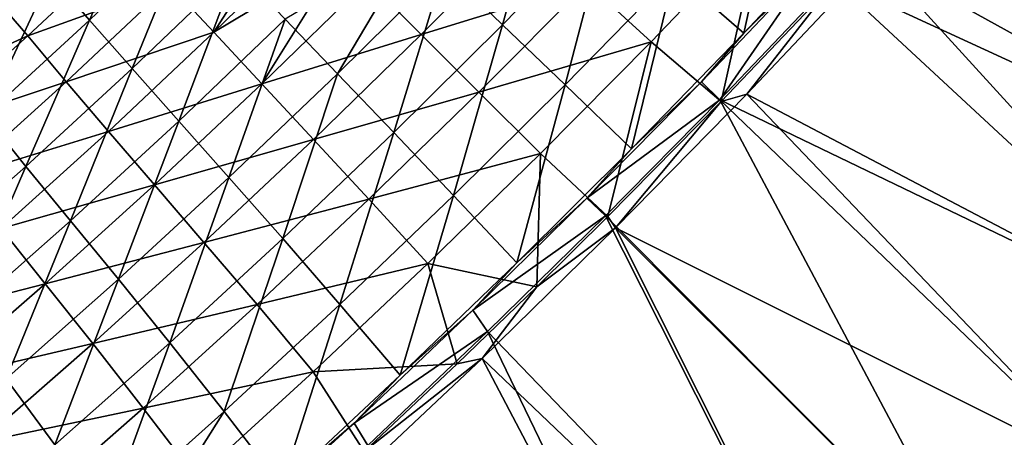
# Model space of a CAD drawing. Header units: metres. Extents: x 0 to 1400, y -1400 to 0.
# Tile 200 of 256: x 1017 to 1111, y -1094 to -1054. Entities that reach past the tile are written whole.
import ezdxf

# ---------------------------------------------------------------- set-up
doc = ezdxf.new("R2010")
doc.units = ezdxf.units.M

msp = doc.modelspace()

# ---------------------------------------------------------------- linework, layer by layer
at = {"layer": 'None'}
for points in [[(1117.108765, -1026.391479, -29.539829), (1106.241821, -1038.646973, -29.54035), (1155.011475, -1060.689697)], [(1111.884399, -1034.585815, -32.125271), (1144.513184, -1073.667969, -3), (1099.172241, -1048.590332, -32.125969)], [(1090.237183, -1039.144165, -88.007156), (1079.983032, -1050.011475, -87.991882), (1086.582764, -1055.777954, -32.359261)], [(1090.237183, -1039.144165, -88.007156), (1086.582764, -1055.777954, -32.359261), (1097.089355, -1044.59021, -32.361473)], [(1106.241821, -1038.646973, -29.54035), (1095.181641, -1050.687622, -29.541), (1143.927002, -1073.162231)], [(1155.011475, -1060.689697), (1106.241821, -1038.646973, -29.54035), (1143.927002, -1073.162231)], [(1067.9823, -1039.31604, -199.629501), (1057.987793, -1049.567993, -199.597443), (1063.573364, -1054.97168, -143.732651)], [(1067.9823, -1039.31604, -199.629501), (1063.573364, -1054.97168, -143.732651), (1073.782837, -1044.513916, -143.758774)], [(1030.045532, -1041.047363, -423.621735), (1020.462646, -1050.226074, -423.598541), (1024.15979, -1054.528564, -367.519073)], [(1030.045532, -1041.047363, -423.621735), (1024.15979, -1054.528564, -367.519073), (1033.928101, -1045.149414, -367.551453)], [(1031.797729, -1051.136353, -367.86734), (1043.664673, -1043.781982, -339.894379), (1036.006104, -1055.688354, -311.855286)], [(1036.006104, -1055.688354, -311.855286), (1043.664673, -1043.781982, -339.894379), (1045.904663, -1046.018188, -311.892853)], [(1073.782837, -1044.513916, -143.758774), (1063.573364, -1054.97168, -143.732651), (1069.5354, -1060.726196, -87.975525)], [(1073.782837, -1044.513916, -143.758774), (1069.5354, -1060.726196, -87.975525), (1079.983032, -1050.011475, -87.991882)], [(1097.089355, -1044.59021, -32.361473), (1086.582764, -1055.777954, -32.359261), (1093.290894, -1049.112183, -30.960434)], [(1033.928101, -1045.149414, -367.551453), (1024.15979, -1054.528564, -367.519073), (1028.233521, -1059.166382, -311.469299)], [(1033.928101, -1045.149414, -367.551453), (1028.233521, -1059.166382, -311.469299), (1038.18811, -1049.610718, -311.507294)], [(1065.916016, -1045.703369, -200.031326), (1055.805176, -1055.902588, -199.99736), (1050.667847, -1050.773071, -255.914841)], [(1071.633423, -1050.991211, -144.187973), (1055.805176, -1055.902588, -199.99736), (1065.916016, -1045.703369, -200.031326)], [(1071.633423, -1050.991211, -144.187973), (1088.111206, -1045.758911, -88.462883), (1077.740234, -1056.596558, -88.44796)], [(1088.111206, -1045.758911, -88.462883), (1084.426758, -1062.293945, -32.845203), (1077.740234, -1056.596558, -88.44796)], [(1095.05957, -1051.120483, -32.845196), (1084.426758, -1062.293945, -32.845203), (1088.111206, -1045.758911, -88.462883)], [(1048.239258, -1048.348633, -283.898163), (1036.006104, -1055.688354, -311.855286), (1045.904663, -1046.018188, -311.892853)], [(1017.780945, -1046.991089, -468.607178), (1008.169067, -1055.695435, -468.653687), (1010.674988, -1059.156372, -423.573181)], [(1008.169067, -1055.695435, -468.653687), (1017.780945, -1046.991089, -468.607178), (1014.071655, -1050.177612, -470.215637)], [(1017.780945, -1046.991089, -468.607178), (1010.674988, -1059.156372, -423.573181), (1020.462646, -1050.226074, -423.598541)], [(1015.661499, -1052.995239, -468.895599), (1027.971313, -1046.940796, -423.889618), (1018.272949, -1056.032837, -423.870392)], [(1018.272949, -1056.032837, -423.870392), (1027.971313, -1046.940796, -423.889618), (1031.797729, -1051.136353, -367.86734)], [(1055.337158, -1047.001099, -227.560532), (1042.820557, -1054.443848, -255.504456), (1047.819458, -1059.660645, -199.563263)], [(1055.337158, -1047.001099, -227.560532), (1047.819458, -1059.660645, -199.563263), (1057.987793, -1049.567993, -199.597443)], [(1040.585815, -1060.613403, -255.876114), (1036.006104, -1055.688354, -311.855286), (1048.239258, -1048.348633, -283.898163)], [(1050.667847, -1050.773071, -255.914841), (1040.585815, -1060.613403, -255.876114), (1048.239258, -1048.348633, -283.898163)], [(1099.172241, -1048.590332, -32.125969), (1133.20752, -1085.966309, -3), (1086.869385, -1061.618042, -32.126801)], [(1099.172241, -1048.590332, -32.125969), (1086.869385, -1061.618042, -32.126801), (1095.05957, -1051.120483, -32.845196)], [(1144.513184, -1073.667969, -3), (1133.20752, -1085.966309, -3), (1099.172241, -1048.590332, -32.125969)], [(1038.18811, -1049.610718, -311.507294), (1028.233521, -1059.166382, -311.469299), (1032.671753, -1064.171143, -255.46492)], [(1038.18811, -1049.610718, -311.507294), (1032.671753, -1064.171143, -255.46492), (1042.820557, -1054.443848, -255.504456)], [(1057.987793, -1049.567993, -199.597443), (1047.819458, -1059.660645, -199.563263), (1053.178833, -1065.272461, -143.704742)], [(1057.987793, -1049.567993, -199.597443), (1053.178833, -1065.272461, -143.704742), (1063.573364, -1054.97168, -143.732651)], [(1086.582764, -1055.777954, -32.359261), (1082.54187, -1060.418823, -30.95969), (1093.290894, -1049.112183, -30.960434)], [(1084.293457, -1062.138062, -29.541761), (1093.290894, -1049.112183, -30.960434), (1082.54187, -1060.418823, -30.95969)], [(1084.293457, -1062.138062, -29.541761), (1095.181641, -1050.687622, -29.541), (1093.290894, -1049.112183, -30.960434)], [(1020.462646, -1050.226074, -423.598541), (1010.674988, -1059.156372, -423.573181), (1014.188293, -1063.672607, -367.483917)], [(1020.462646, -1050.226074, -423.598541), (1014.188293, -1063.672607, -367.483917), (1024.15979, -1054.528564, -367.519073)], [(1079.983032, -1050.011475, -87.991882), (1069.5354, -1060.726196, -87.975525), (1075.868774, -1066.818848, -32.356628)], [(1079.983032, -1050.011475, -87.991882), (1075.868774, -1066.818848, -32.356628), (1086.582764, -1055.777954, -32.359261)], [(1018.272949, -1056.032837, -423.870392), (1031.797729, -1051.136353, -367.86734), (1021.91864, -1060.432495, -367.834839)], [(1021.91864, -1060.432495, -367.834839), (1031.797729, -1051.136353, -367.86734), (1036.006104, -1055.688354, -311.855286)], [(1055.805176, -1055.902588, -199.99736), (1040.585815, -1060.613403, -255.876114), (1050.667847, -1050.773071, -255.914841)], [(1055.805176, -1055.902588, -199.99736), (1071.633423, -1050.991211, -144.187973), (1061.311646, -1061.403809, -144.160812)], [(1061.311646, -1061.403809, -144.160812), (1071.633423, -1050.991211, -144.187973), (1077.740234, -1056.596558, -88.44796)], [(1095.181641, -1050.687622, -29.541), (1084.293457, -1062.138062, -29.541761), (1132.634033, -1085.446411)], [(1086.869385, -1061.618042, -32.126801), (1084.426758, -1062.293945, -32.845203), (1095.05957, -1051.120483, -32.845196)], [(1143.927002, -1073.162231), (1095.181641, -1050.687622, -29.541), (1132.634033, -1085.446411)], [(1005.983276, -1061.572754, -468.951019), (1015.661499, -1052.995239, -468.895599), (1018.272949, -1056.032837, -423.870392)], [(1024.15979, -1054.528564, -367.519073), (1014.188293, -1063.672607, -367.483917), (1018.079834, -1068.501099, -311.428162)], [(1024.15979, -1054.528564, -367.519073), (1018.079834, -1068.501099, -311.428162), (1028.233521, -1059.166382, -311.469299)], [(1042.820557, -1054.443848, -255.504456), (1032.671753, -1064.171143, -255.46492), (1037.46228, -1069.573853, -199.52623)], [(1042.820557, -1054.443848, -255.504456), (1037.46228, -1069.573853, -199.52623), (1047.819458, -1059.660645, -199.563263)], [(1063.573364, -1054.97168, -143.732651), (1053.178833, -1065.272461, -143.704742), (1058.890381, -1071.288208, -87.957916)], [(1063.573364, -1054.97168, -143.732651), (1058.890381, -1071.288208, -87.957916), (1069.5354, -1060.726196, -87.975525)], [(1005.983276, -1061.572754, -468.951019), (1018.272949, -1056.032837, -423.870392), (1008.415039, -1064.90271, -423.850372)], [(1008.415039, -1064.90271, -423.850372), (1018.272949, -1056.032837, -423.870392), (1021.91864, -1060.432495, -367.834839)], [(1021.91864, -1060.432495, -367.834839), (1036.006104, -1055.688354, -311.855286), (1025.946533, -1065.165161, -311.815735)], [(1025.946533, -1065.165161, -311.815735), (1036.006104, -1055.688354, -311.855286), (1040.585815, -1060.613403, -255.876114)], [(1040.585815, -1060.613403, -255.876114), (1055.805176, -1055.902588, -199.99736), (1045.525269, -1065.927246, -199.961502)], [(1045.525269, -1065.927246, -199.961502), (1055.805176, -1055.902588, -199.99736), (1061.311646, -1061.403809, -144.160812)], [(1086.582764, -1055.777954, -32.359261), (1075.868774, -1066.818848, -32.356628), (1082.54187, -1060.418823, -30.95969)], [(1061.311646, -1061.403809, -144.160812), (1077.740234, -1056.596558, -88.44796), (1067.181152, -1067.272461, -88.432121)], [(1077.740234, -1056.596558, -88.44796), (1073.612427, -1073.291992, -32.845207), (1067.181152, -1067.272461, -88.432121)], [(1084.426758, -1062.293945, -32.845203), (1073.612427, -1073.291992, -32.845207), (1077.740234, -1056.596558, -88.44796)], [(1028.233521, -1059.166382, -311.469299), (1018.079834, -1068.501099, -311.428162), (1022.329102, -1073.69165, -255.422134)], [(1028.233521, -1059.166382, -311.469299), (1022.329102, -1073.69165, -255.422134), (1032.671753, -1064.171143, -255.46492)], [(1047.819458, -1059.660645, -199.563263), (1037.46228, -1069.573853, -199.52623), (1042.592163, -1075.404663, -143.674484)], [(1047.819458, -1059.660645, -199.563263), (1042.592163, -1075.404663, -143.674484), (1053.178833, -1065.272461, -143.704742)], [(1008.415039, -1064.90271, -423.850372), (1021.91864, -1060.432495, -367.834839), (1011.876526, -1069.515137, -367.800781)], [(1011.876526, -1069.515137, -367.800781), (1021.91864, -1060.432495, -367.834839), (1025.946533, -1065.165161, -311.815735)], [(1025.946533, -1065.165161, -311.815735), (1040.585815, -1060.613403, -255.876114), (1030.338257, -1070.266235, -255.835373)], [(1030.338257, -1070.266235, -255.835373), (1040.585815, -1060.613403, -255.876114), (1045.525269, -1065.927246, -199.961502)], [(1069.5354, -1060.726196, -87.975525), (1058.890381, -1071.288208, -87.957916), (1064.94397, -1077.713867, -32.353531)], [(1069.5354, -1060.726196, -87.975525), (1064.94397, -1077.713867, -32.353531), (1075.868774, -1066.818848, -32.356628)], [(1075.868774, -1066.818848, -32.356628), (1071.622803, -1071.526123, -30.958799), (1082.54187, -1060.418823, -30.95969)], [(1071.622803, -1071.526123, -30.958799), (1084.293457, -1062.138062, -29.541761), (1082.54187, -1060.418823, -30.95969)], [(1045.525269, -1065.927246, -199.961502), (1061.311646, -1061.403809, -144.160812), (1050.812866, -1071.645752, -144.132126)], [(1050.812866, -1071.645752, -144.132126), (1061.311646, -1061.403809, -144.160812), (1067.181152, -1067.272461, -88.432121)], [(1086.869385, -1061.618042, -32.126801), (1121.696655, -1098.072632, -3), (1074.363037, -1074.363037, -32.127804)], [(1086.869385, -1061.618042, -32.126801), (1074.363037, -1074.363037, -32.127804), (1084.426758, -1062.293945, -32.845203)], [(1133.20752, -1085.966309, -3), (1121.696655, -1098.072632, -3), (1086.869385, -1061.618042, -32.126801)], [(1073.37854, -1073.236694, -29.542648), (1084.293457, -1062.138062, -29.541761), (1071.622803, -1071.526123, -30.958799)], [(1084.293457, -1062.138062, -29.541761), (1073.37854, -1073.236694, -29.542648), (1109.436523, -1109.436523)], [(1074.363037, -1074.363037, -32.127804), (1073.612427, -1073.291992, -32.845207), (1084.426758, -1062.293945, -32.845203)], [(1132.634033, -1085.446411), (1084.293457, -1062.138062, -29.541761), (1121.135986, -1097.53894)], [(1084.293457, -1062.138062, -29.541761), (1109.436523, -1109.436523), (1121.135986, -1097.53894)], [(1014.188293, -1063.672607, -367.483917), (1007.734863, -1077.613281, -311.384033), (1018.079834, -1068.501099, -311.428162)], [(1032.671753, -1064.171143, -255.46492), (1022.329102, -1073.69165, -255.422134), (1026.915161, -1079.293945, -199.486191)], [(1032.671753, -1064.171143, -255.46492), (1026.915161, -1079.293945, -199.486191), (1037.46228, -1069.573853, -199.52623)], [(1011.876526, -1069.515137, -367.800781), (1025.946533, -1065.165161, -311.815735), (1015.721313, -1074.437012, -311.774292)], [(1015.721313, -1074.437012, -311.774292), (1025.946533, -1065.165161, -311.815735), (1030.338257, -1070.266235, -255.835373)], [(1053.178833, -1065.272461, -143.704742), (1042.592163, -1075.404663, -143.674484), (1048.046753, -1081.691406, -87.938728)], [(1053.178833, -1065.272461, -143.704742), (1048.046753, -1081.691406, -87.938728), (1058.890381, -1071.288208, -87.957916)], [(1030.338257, -1070.266235, -255.835373), (1045.525269, -1065.927246, -199.961502), (1035.074829, -1075.770264, -199.923782)], [(1035.074829, -1075.770264, -199.923782), (1045.525269, -1065.927246, -199.961502), (1050.812866, -1071.645752, -144.132126)], [(1050.812866, -1071.645752, -144.132126), (1067.181152, -1067.272461, -88.432121), (1056.435303, -1077.782593, -88.415398)], [(1067.181152, -1067.272461, -88.432121), (1066.832397, -1080.006958, -32.845215), (1056.435303, -1077.782593, -88.415398)], [(1075.868774, -1066.818848, -32.356628), (1064.94397, -1077.713867, -32.353531), (1071.622803, -1071.526123, -30.958799)], [(1073.612427, -1073.291992, -32.845207), (1066.832397, -1080.006958, -32.845215), (1067.181152, -1067.272461, -88.432121)], [(1018.079834, -1068.501099, -311.428162), (1007.734863, -1077.613281, -311.384033), (1011.798279, -1083.003296, -255.376282)], [(1018.079834, -1068.501099, -311.428162), (1011.798279, -1083.003296, -255.376282), (1022.329102, -1073.69165, -255.422134)], [(1015.721313, -1074.437012, -311.774292), (1030.338257, -1070.266235, -255.835373), (1019.922485, -1079.72229, -255.792694)], [(1019.922485, -1079.72229, -255.792694), (1030.338257, -1070.266235, -255.835373), (1035.074829, -1075.770264, -199.923782)], [(1037.46228, -1069.573853, -199.52623), (1026.915161, -1079.293945, -199.486191), (1031.81665, -1085.356567, -143.641724)], [(1037.46228, -1069.573853, -199.52623), (1031.81665, -1085.356567, -143.641724), (1042.592163, -1075.404663, -143.674484)], [(1035.074829, -1075.770264, -199.923782), (1050.812866, -1071.645752, -144.132126), (1040.136963, -1081.711426, -144.101959)], [(1040.136963, -1081.711426, -144.101959), (1050.812866, -1071.645752, -144.132126), (1056.435303, -1077.782593, -88.415398)], [(1058.890381, -1071.288208, -87.957916), (1048.046753, -1081.691406, -87.938728), (1053.80896, -1088.459229, -32.349937)], [(1058.890381, -1071.288208, -87.957916), (1053.80896, -1088.459229, -32.349937), (1064.94397, -1077.713867, -32.353531)], [(1064.94397, -1077.713867, -32.353531), (1060.738892, -1082.236938, -30.957775), (1071.622803, -1071.526123, -30.958799)], [(1060.738892, -1082.236938, -30.957775), (1073.37854, -1073.236694, -29.542648), (1071.622803, -1071.526123, -30.958799)], [(1022.329102, -1073.69165, -255.422134), (1011.798279, -1083.003296, -255.376282), (1016.18219, -1088.818359, -199.443268)], [(1022.329102, -1073.69165, -255.422134), (1016.18219, -1088.818359, -199.443268), (1026.915161, -1079.293945, -199.486191)], [(1062.138672, -1084.288208, -29.543692), (1073.37854, -1073.236694, -29.542648), (1060.738892, -1082.236938, -30.957775)], [(1073.37854, -1073.236694, -29.542648), (1062.138672, -1084.288208, -29.543692), (1097.53894, -1121.135986)], [(1073.612427, -1073.291992, -32.845207), (1074.363037, -1074.363037, -32.127804), (1066.832397, -1080.006958, -32.845215)], [(1073.37854, -1073.236694, -29.542648), (1097.53894, -1121.135986), (1109.436523, -1109.436523)], [(1005.325562, -1083.49231, -311.730988), (1015.721313, -1074.437012, -311.774292), (1019.922485, -1079.72229, -255.792694)], [(1074.363037, -1074.363037, -32.127804), (1098.072632, -1121.696655, -3), (1061.617554, -1086.864502, -32.128998)], [(1074.363037, -1074.363037, -32.127804), (1061.617554, -1086.864502, -32.128998), (1066.832397, -1080.006958, -32.845215)], [(1121.696655, -1098.072632, -3), (1109.983887, -1109.983887, -3), (1074.363037, -1074.363037, -32.127804)], [(1074.363037, -1074.363037, -32.127804), (1109.983887, -1109.983887, -3), (1098.072632, -1121.696655, -3)], [(1019.922485, -1079.72229, -255.792694), (1035.074829, -1075.770264, -199.923782), (1024.452759, -1085.424194, -199.884262)], [(1024.452759, -1085.424194, -199.884262), (1035.074829, -1075.770264, -199.923782), (1040.136963, -1081.711426, -144.101959)], [(1042.592163, -1075.404663, -143.674484), (1031.81665, -1085.356567, -143.641724), (1037.01062, -1091.925537, -87.917877)], [(1042.592163, -1075.404663, -143.674484), (1037.01062, -1091.925537, -87.917877), (1048.046753, -1081.691406, -87.938728)], [(1040.136963, -1081.711426, -144.101959), (1056.435303, -1077.782593, -88.415398), (1045.503784, -1088.122437, -88.397797)], [(1056.435303, -1077.782593, -88.415398), (1059.244019, -1087.363647, -32.845219), (1045.503784, -1088.122437, -88.397797)], [(1064.94397, -1077.713867, -32.353531), (1053.80896, -1088.459229, -32.349937), (1060.738892, -1082.236938, -30.957775)], [(1066.832397, -1080.006958, -32.845215), (1059.244019, -1087.363647, -32.845219), (1056.435303, -1077.782593, -88.415398)], [(1026.915161, -1079.293945, -199.486191), (1016.18219, -1088.818359, -199.443268), (1020.855164, -1095.124634, -143.606583)], [(1026.915161, -1079.293945, -199.486191), (1020.855164, -1095.124634, -143.606583), (1031.81665, -1085.356567, -143.641724)], [(1005.325562, -1083.49231, -311.730988), (1019.922485, -1079.72229, -255.792694), (1009.335205, -1088.972046, -255.748123)], [(1009.335205, -1088.972046, -255.748123), (1019.922485, -1079.72229, -255.792694), (1024.452759, -1085.424194, -199.884262)], [(1066.832397, -1080.006958, -32.845215), (1061.617554, -1086.864502, -32.128998), (1059.244019, -1087.363647, -32.845219)], [(1024.452759, -1085.424194, -199.884262), (1040.136963, -1081.711426, -144.101959), (1029.284302, -1091.595703, -144.070358)], [(1029.284302, -1091.595703, -144.070358), (1040.136963, -1081.711426, -144.101959), (1045.503784, -1088.122437, -88.397797)], [(1048.046753, -1081.691406, -87.938728), (1037.01062, -1091.925537, -87.917877), (1042.47168, -1099.044189, -32.345814)], [(1048.046753, -1081.691406, -87.938728), (1042.47168, -1099.044189, -32.345814), (1053.80896, -1088.459229, -32.349937)], [(1053.80896, -1088.459229, -32.349937), (1049.394653, -1093.036011, -30.95656), (1060.738892, -1082.236938, -30.957775)], [(1049.394653, -1093.036011, -30.95656), (1062.138672, -1084.288208, -29.543692), (1060.738892, -1082.236938, -30.957775)], [(1050.699463, -1095.161255, -29.544895), (1062.138672, -1084.288208, -29.543692), (1049.394653, -1093.036011, -30.95656)], [(1062.138672, -1084.288208, -29.543692), (1050.699463, -1095.161255, -29.544895), (1085.446411, -1132.633911)], [(1062.138672, -1084.288208, -29.543692), (1085.446411, -1132.633911), (1097.53894, -1121.135986)], [(1009.335205, -1088.972046, -255.748123), (1024.452759, -1085.424194, -199.884262), (1013.657349, -1094.881836, -199.842987)], [(1013.657349, -1094.881836, -199.842987), (1024.452759, -1085.424194, -199.884262), (1029.284302, -1091.595703, -144.070358)], [(1031.81665, -1085.356567, -143.641724), (1020.855164, -1095.124634, -143.606583), (1025.78418, -1101.986328, -87.895401)], [(1031.81665, -1085.356567, -143.641724), (1025.78418, -1101.986328, -87.895401), (1037.01062, -1091.925537, -87.917877)], [(1061.617554, -1086.864502, -32.128998), (1085.966309, -1133.20752, -3), (1048.595337, -1099.156982, -32.130398)], [(1061.617554, -1086.864502, -32.128998), (1048.595337, -1099.156982, -32.130398), (1050.369263, -1095.761963, -32.845219)], [(1061.617554, -1086.864502, -32.128998), (1050.369263, -1095.761963, -32.845219), (1059.244019, -1087.363647, -32.845219)], [(1098.072632, -1121.696655, -3), (1085.966309, -1133.20752, -3), (1061.617554, -1086.864502, -32.128998)], [(1029.284302, -1091.595703, -144.070358), (1045.503784, -1088.122437, -88.397797), (1034.387939, -1098.287964, -88.379356)], [(1045.503784, -1088.122437, -88.397797), (1050.369263, -1095.761963, -32.845219), (1034.387939, -1098.287964, -88.379356)], [(1059.244019, -1087.363647, -32.845219), (1050.369263, -1095.761963, -32.845219), (1045.503784, -1088.122437, -88.397797)], [(1016.18219, -1088.818359, -199.443268), (1009.709595, -1104.705322, -143.569122), (1020.855164, -1095.124634, -143.606583)], [(1053.80896, -1088.459229, -32.349937), (1042.47168, -1099.044189, -32.345814), (1049.394653, -1093.036011, -30.95656)], [(1013.657349, -1094.881836, -199.842987), (1029.284302, -1091.595703, -144.070358), (1018.254761, -1101.292969, -144.037354)], [(1018.254761, -1101.292969, -144.037354), (1029.284302, -1091.595703, -144.070358), (1034.387939, -1098.287964, -88.379356)], [(1037.01062, -1091.925537, -87.917877), (1025.78418, -1101.986328, -87.895401), (1028.333374, -1105.643799, -60.102352)], [(1037.01062, -1091.925537, -87.917877), (1028.333374, -1105.643799, -60.102352), (1042.47168, -1099.044189, -32.345814)], [(1042.47168, -1099.044189, -32.345814), (1036.050415, -1105.2854, -30.954941), (1049.394653, -1093.036011, -30.95656)], [(1036.050415, -1105.2854, -30.954941), (1050.699463, -1095.161255, -29.544895), (1049.394653, -1093.036011, -30.95656)]]:
    msp.add_3dface(points, dxfattribs=at)

doc.saveas('drawing.dxf')
